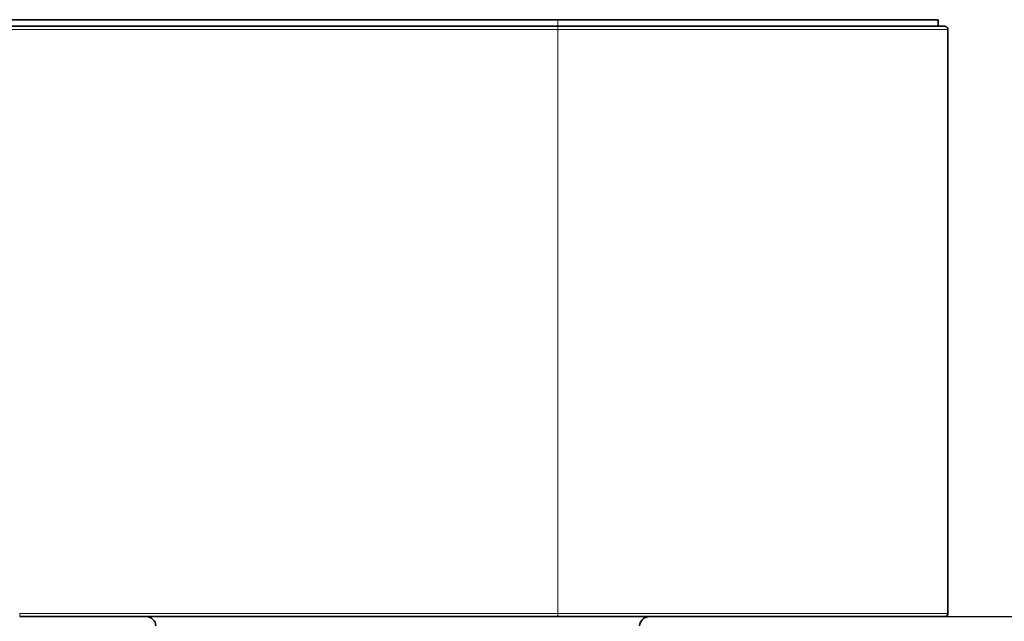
# Model space of a CAD drawing. Header units: millimetres. Extents: x 10 to 830, y 10 to 584.
# Tile 90 of 174: x 288 to 318, y 469 to 488. Entities that reach past the tile are written whole.
import ezdxf

# ---------------------------------------------------------------- set-up
doc = ezdxf.new("R2010")
doc.units = ezdxf.units.MM
doc.header["$LTSCALE"] = 2
for name, color, linetype, lineweight in [('Bemaßung (ISO)', 7, 'Continuous', 25), ('Sichtbar (ISO)', 7, 'Continuous', 35), ('Sichtbar schmal (ISO)', 7, 'Continuous', 18)]:
    doc.layers.add(name, color=color, linetype=linetype, lineweight=lineweight)
doc.styles.add('Notiztext (ISO)', font='isocpeur.ttf')
doc.dimstyles.new('Standard (ISO)', dxfattribs={"dimscale": 2, "dimtxt": 3.5, "dimasz": 2.5, "dimexe": 2, "dimexo": 0, "dimgap": 0.762, "dimtad": 1, "dimtoh": 1, "dimdec": 8, "dimdsep": 46, "dimtxsty": 'Notiztext (ISO)', "dimcen": 0.09, "dimdle": 10, "dimclrd": 256, "dimclre": 256, "dimclrt": 256, "dimadec": 6, "dimazin": 2, "dimtfac": 0.514286, "dimtdec": 3, "dimtmove": 0, "dimatfit": 3, "dimfxl": 1, "dimtolj": 1, "dimlwd": -1, "dimlwe": -1, "dimarcsym": 0})

# ---------------------------------------------------------------- blocks, each defined once
blk = doc.blocks.new('*D36')
at = {"layer": 'Bemaßung (ISO)', "transparency": 16777216}
for p, q in [((313.01, 532.257), (345.798, 532.257)), ((341.798, 474.355), (341.798, 527.257)), ((316.435, 469.355), (345.798, 469.355))]:
    blk.add_line(p, q, dxfattribs=at)
for points in [[(340.965, 527.257), (342.632, 527.257), (341.798, 532.257)], [(340.965, 474.355), (342.632, 474.355), (341.798, 469.355)]]:
    blk.add_solid(points, dxfattribs=at)
at = {"layer": 'Defpoints', "color": 0, "transparency": 16777216}
for p in [(313.01, 532.257), (341.798, 532.257), (316.435, 469.355)]:
    blk.add_point(p, dxfattribs=at)
at = {"layer": 'Bemaßung (ISO)', "transparency": 16777216, "insert": (333.274, 493.106), "char_height": 7, "attachment_point": 1, "rotation": 90, "style": 'Notiztext (ISO)'}
blk.add_mtext('\\A1;62.9', dxfattribs=at)
blk = doc.blocks.new('*D37')
at = {"layer": 'Bemaßung (ISO)', "transparency": 16777216}
for p, q in [((313.01, 532.257), (367.522, 532.257)), ((363.522, 461.755), (363.522, 527.257)), ((304.835, 456.755), (367.522, 456.755))]:
    blk.add_line(p, q, dxfattribs=at)
for points in [[(362.688, 527.257), (364.355, 527.257), (363.522, 532.257)], [(362.688, 461.755), (364.355, 461.755), (363.522, 456.755)]]:
    blk.add_solid(points, dxfattribs=at)
at = {"layer": 'Defpoints', "color": 0, "transparency": 16777216}
for p in [(313.01, 532.257), (363.522, 532.257), (304.835, 456.755)]:
    blk.add_point(p, dxfattribs=at)
at = {"layer": 'Bemaßung (ISO)', "transparency": 16777216, "insert": (354.998, 486.806), "char_height": 7, "attachment_point": 1, "rotation": 90, "style": 'Notiztext (ISO)'}
blk.add_mtext('\\A1;75.5', dxfattribs=at)

msp = doc.modelspace()

# ---------------------------------------------------------------- linework, layer by layer
at = {"layer": 'Sichtbar (ISO)'}
for p, q in [((190.17750709, 487.95506826), (304.37804723, 487.95506826)), ((190.39148968, 487.75506826), (304.37804724, 487.75506826)), ((316.23476846, 487.95506826), (304.37804723, 487.95506826)), ((316.23476846, 487.95506826), (316.23476846, 487.75506826)), ((316.53476846, 469.45506826), (316.53476846, 487.65506826)), ((304.37804724, 469.35506826), (287.59919692, 469.35506826))]:
    msp.add_line(p, q, dxfattribs=at)
for centre, radius, start, end in [((316.43476846, 487.65506826), 0.1, 0, 90), ((291.54538674, 469.05506826), 0.3, 1.5, 90), ((307.22415018, 469.05506826), 0.3, 90, 178.5), ((316.43476846, 469.45506826), 0.1, 270, 0)]:
    msp.add_arc(centre, radius, start, end, dxfattribs=at)
for points, knots in [([(304.37804725, 487.75506826), (304.81214103, 487.75506826), (305.22791537, 487.75506826), (305.62337187, 487.75506826), (306.01882837, 487.75506826), (306.39396708, 487.75506826), (306.75479306, 487.75506826), (307.11561904, 487.75506826), (307.46213076, 487.75506826), (307.78996548, 487.75506826), (308.1178002, 487.75506826), (308.42696163, 487.75506826), (308.72014276, 487.75506826), (309.01332388, 487.75506826), (309.29052893, 487.75506826), (309.55717242, 487.75506826), (309.82381592, 487.75506826), (310.07988691, 487.75506826), (310.3238018, 487.75506826), (310.5677167, 487.75506826), (310.79947405, 487.75506827), (311.01589139, 487.75506826), (311.23230872, 487.75506826), (311.43340268, 487.75506826), (311.62161728, 487.75506826), (311.80983189, 487.75506826), (311.98516448, 487.75506826), (312.15001677, 487.75506826), (312.31486906, 487.75506826), (312.46924308, 487.75506827), (312.61401473, 487.75506826), (312.75878637, 487.75506826), (312.89398308, 487.75506826), (313.02522147, 487.75506826), (313.15645987, 487.75506826), (313.28374002, 487.75506825), (313.41075141, 487.75506826), (313.5377628, 487.75506827), (313.66444228, 487.75506826), (313.78732194, 487.75506826), (313.9102016, 487.75506826), (314.02926659, 487.75506826), (314.14112122, 487.75506826), (314.25297585, 487.75506826), (314.35769045, 487.75506826), (314.45664435, 487.75506826), (314.55559825, 487.75506826), (314.64884402, 487.75506826), (314.7406464, 487.75506826), (314.83244877, 487.75506826), (314.92275929, 487.75506826), (315.01205747, 487.75506826), (315.10135565, 487.75506826), (315.18959369, 487.75506826), (315.2749879, 487.75506826), (315.3603821, 487.75506826), (315.44296113, 487.75506826), (315.52249308, 487.75506826), (315.60202503, 487.75506826), (315.67848539, 487.75506826), (315.7509769, 487.75506826), (315.82346842, 487.75506826), (315.89198586, 487.75506826), (315.95558474, 487.75506826), (316.01918362, 487.75506826), (316.07786423, 487.75506826), (316.13014419, 487.75506826), (316.18242416, 487.75506826), (316.22827112, 487.75506826), (316.26670655, 487.75506826), (316.30514198, 487.75506826), (316.33612938, 487.75506826), (316.36002025, 487.75506826), (316.38391112, 487.75506827), (316.40065365, 487.75506827), (316.41175367, 487.75506826), (316.42285369, 487.75506826), (316.42838922, 487.75506826), (316.43135037, 487.75506826), (316.43431153, 487.75506826), (316.43477035, 487.75506826), (316.43476846, 487.75506826)], [0, 0, 0, 0, 0.037037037, 0.037037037, 0.037037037, 0.0740740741, 0.0740740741, 0.0740740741, 0.1111111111, 0.1111111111, 0.1111111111, 0.1481481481, 0.1481481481, 0.1481481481, 0.1851851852, 0.1851851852, 0.1851851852, 0.2222222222, 0.2222222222, 0.2222222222, 0.2592592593, 0.2592592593, 0.2592592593, 0.2962962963, 0.2962962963, 0.2962962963, 0.3333333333, 0.3333333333, 0.3333333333, 0.3703703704, 0.3703703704, 0.3703703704, 0.4074074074, 0.4074074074, 0.4074074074, 0.4444444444, 0.4444444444, 0.4444444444, 0.4814814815, 0.4814814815, 0.4814814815, 0.5185185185, 0.5185185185, 0.5185185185, 0.5555555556, 0.5555555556, 0.5555555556, 0.5925925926, 0.5925925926, 0.5925925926, 0.6296296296, 0.6296296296, 0.6296296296, 0.6666666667, 0.6666666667, 0.6666666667, 0.7037037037, 0.7037037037, 0.7037037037, 0.7407407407, 0.7407407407, 0.7407407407, 0.7777777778, 0.7777777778, 0.7777777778, 0.8148148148, 0.8148148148, 0.8148148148, 0.8518518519, 0.8518518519, 0.8518518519, 0.8888888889, 0.8888888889, 0.8888888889, 0.9259259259, 0.9259259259, 0.9259259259, 0.962962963, 0.962962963, 0.962962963, 1, 1, 1, 1]), ([(316.43476846, 469.35506826), (316.43476845, 469.35506826), (316.43448658, 469.35506826), (316.43298955, 469.35506826), (316.43149252, 469.35506826), (316.42880886, 469.35506826), (316.42320251, 469.35506827), (316.41759615, 469.35506827), (316.40915287, 469.35506835), (316.39456138, 469.35506829), (316.3799699, 469.35506824), (316.35902202, 469.35506825), (316.33062878, 469.35506827), (316.30223554, 469.3550683), (316.26645723, 469.35506826), (316.22358672, 469.35506826), (316.18071621, 469.35506827), (316.13080507, 469.35506826), (316.07503085, 469.35506826), (316.01925662, 469.35506826), (315.95760711, 469.35506826), (315.89164976, 469.35506826), (315.82569241, 469.35506826), (315.75544391, 469.35506826), (315.68193718, 469.35506826), (315.60843045, 469.35506826), (315.53167063, 469.35506826), (315.45221846, 469.35506826), (315.37276629, 469.35506826), (315.29062137, 469.35506826), (315.20648436, 469.35506826), (315.12234736, 469.35506827), (315.03626995, 469.35506826), (314.94663032, 469.35506826), (314.85699068, 469.35506827), (314.76383658, 469.35506828), (314.66273958, 469.35506827), (314.56164259, 469.35506826), (314.45251604, 469.35506827), (314.33570773, 469.35506827), (314.21889942, 469.35506826), (314.09434656, 469.35506826), (313.96722342, 469.35506827), (313.84010028, 469.35506828), (313.71049041, 469.35506826), (313.5789793, 469.35506827), (313.44746818, 469.35506827), (313.31411189, 469.35506827), (313.17209593, 469.35506827), (313.03007997, 469.35506826), (312.87936345, 469.35506827), (312.71646941, 469.35506827), (312.55357537, 469.35506826), (312.3784751, 469.35506826), (312.19151456, 469.35506827), (312.00455402, 469.35506828), (311.80576882, 469.3550683), (311.5916039, 469.35506827), (311.37743899, 469.35506825), (311.14787335, 469.35506824), (310.90605692, 469.35506829), (310.66424049, 469.35506834), (310.41022648, 469.35506834), (310.13361756, 469.35506829), (309.85700863, 469.35506824), (309.55775468, 469.35506828), (309.24595345, 469.35506827), (308.93415223, 469.35506826), (308.60977498, 469.35506823), (308.30184704, 469.35506829), (307.99391909, 469.35506835), (307.70246413, 469.35506827), (307.43229044, 469.35506826), (307.16211675, 469.35506826), (306.91322334, 469.35506826), (306.67994977, 469.35506826), (306.44667619, 469.35506826), (306.22902087, 469.35506826), (306.02318322, 469.35506826), (305.81734557, 469.35506826), (305.62332529, 469.35506826), (305.43727774, 469.35506826), (305.25123018, 469.35506826), (305.07315529, 469.35506826), (304.89726052, 469.35506826), (304.72136575, 469.35506826), (304.54765108, 469.35506826), (304.37804725, 469.35506826)], [0.00000000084, 0.00000000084, 0.00000000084, 0.00000000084, 0.03448275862, 0.03448275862, 0.03448275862, 0.06896551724, 0.06896551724, 0.06896551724, 0.10344827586, 0.10344827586, 0.10344827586, 0.13793103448, 0.13793103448, 0.13793103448, 0.1724137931, 0.1724137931, 0.1724137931, 0.20689655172, 0.20689655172, 0.20689655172, 0.24137931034, 0.24137931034, 0.24137931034, 0.27586206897, 0.27586206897, 0.27586206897, 0.31034482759, 0.31034482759, 0.31034482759, 0.34482758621, 0.34482758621, 0.34482758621, 0.37931034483, 0.37931034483, 0.37931034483, 0.41379310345, 0.41379310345, 0.41379310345, 0.44827586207, 0.44827586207, 0.44827586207, 0.48275862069, 0.48275862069, 0.48275862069, 0.51724137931, 0.51724137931, 0.51724137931, 0.55172413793, 0.55172413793, 0.55172413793, 0.58620689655, 0.58620689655, 0.58620689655, 0.62068965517, 0.62068965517, 0.62068965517, 0.65517241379, 0.65517241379, 0.65517241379, 0.68965517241, 0.68965517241, 0.68965517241, 0.72413793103, 0.72413793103, 0.72413793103, 0.75862068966, 0.75862068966, 0.75862068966, 0.79310344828, 0.79310344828, 0.79310344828, 0.8275862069, 0.8275862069, 0.8275862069, 0.86206896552, 0.86206896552, 0.86206896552, 0.89655172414, 0.89655172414, 0.89655172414, 0.93103448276, 0.93103448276, 0.93103448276, 0.96551724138, 0.96551724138, 0.96551724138, 1, 1, 1, 1])]:
    msp.add_open_spline(points, degree=3, knots=knots, dxfattribs=at)
at = {"layer": 'Sichtbar schmal (ISO)'}
for p, q in [((304.37804723, 487.75506826), (304.37804723, 487.95506826)), ((304.37804723, 487.65506826), (304.37804723, 487.75506826)), ((190.3914897, 487.65506826), (304.37804722, 487.65506826)), ((304.37804721, 487.65506826), (304.37804721, 469.45506826)), ((304.37804722, 487.65506826), (316.53476846, 487.65506826)), ((304.37804722, 469.45506826), (287.59919692, 469.45506826)), ((287.59919693, 469.45506826), (287.59919693, 469.35506826)), ((316.53476846, 469.45506826), (304.37804722, 469.45506826)), ((304.37804723, 469.45506826), (304.37804723, 469.35506826))]:
    msp.add_line(p, q, dxfattribs=at)

# ---------------------------------------------------------------- dimensions: what is measured, and where the dimension line sits
at = {"layer": 'Bemaßung (ISO)'}
for base, p1, picture, middle in [((363.52156948, 532.2565785), (304.83471382, 456.75506826), '*D37', (363.52156948, 494.50582338)), ((341.79846669, 532.2565785), (316.43476846, 469.35506826), '*D36', (341.79846669, 500.80582338))]:
    dim = msp.add_linear_dim(base=base, p1=p1, p2=(313.00951022, 532.2565785), angle=90, dimstyle='Standard (ISO)', override={"dimgap": 0.762, "dimtoh": 0, "dimdec": 1, "dimtol": 0, "dimlim": 0, "dimtp": 0, "dimtm": 0, "dimtdec": 3, "dimtofl": 0, "dimatfit": 1}, dxfattribs=at)
    dim.commit()
    dim.dimension.update_dxf_attribs({"geometry": picture, "text_midpoint": middle, "dimtype": 160})

doc.saveas('drawing.dxf')
